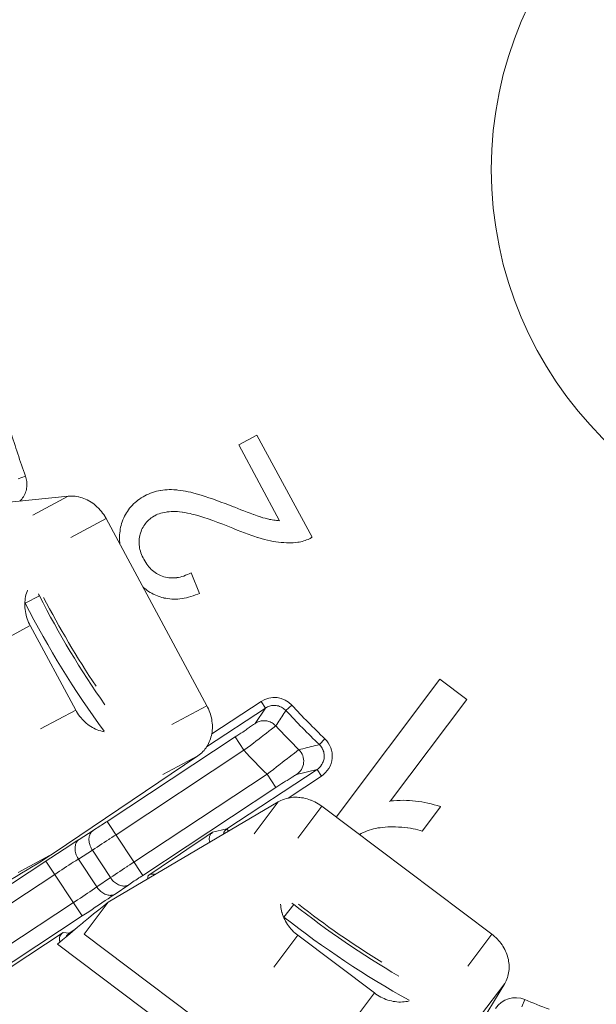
# Model space of a CAD drawing. Header units: inches. Extents: x 0 to 210, y -297 to 0.
# Tile 14 of 76: x 89.37 to 96.59, y -213.9 to -201.57. Entities that reach past the tile are written whole.
import ezdxf

# ---------------------------------------------------------------- set-up
doc = ezdxf.new("R2010")
doc.units = ezdxf.units.IN
doc.header["$MEASUREMENT"] = 0
doc.layers.add('Lag 4', color=7, linetype='Continuous')

msp = doc.modelspace()

# ---------------------------------------------------------------- linework, layer by layer
at = {"layer": 'Lag 4', "color": 7, "lineweight": 9, "true_color": 0xffffff}
for points in [[(92.113, -206.895), (92.341, -206.772)], [(92.341, -206.772), (93.032, -208.051)], [(92.625, -207.845), (92.113, -206.895)], [(89.444, -207.285), (89.35, -207.319)], [(89.374, -207.599), (89.386, -207.587), (89.397, -207.573), (89.408, -207.559), (89.418, -207.544), (89.423, -207.535), (89.432, -207.519), (89.439, -207.503), (89.445, -207.486), (89.451, -207.469), (89.455, -207.453), (89.458, -207.435), (89.46, -207.418), (89.462, -207.4), (89.462, -207.383), (89.461, -207.365), (89.46, -207.354), (89.458, -207.336), (89.454, -207.319), (89.45, -207.302), (89.444, -207.285)], [(90.936, -207.534), (90.959, -207.522), (90.983, -207.511), (91.007, -207.501), (91.009, -207.5), (91.034, -207.491), (91.058, -207.483), (91.083, -207.476), (91.109, -207.47), (91.135, -207.465), (91.137, -207.465), (91.164, -207.461), (91.19, -207.458)], [(91.19, -207.458), (91.216, -207.456), (91.243, -207.455), (91.271, -207.455), (91.301, -207.456), (91.331, -207.458), (91.34, -207.459), (91.353, -207.46), (91.385, -207.464), (91.417, -207.469), (91.449, -207.475), (91.481, -207.481), (91.512, -207.488)], [(91.512, -207.488), (91.553, -207.499), (91.597, -207.511), (91.643, -207.525), (91.695, -207.541), (91.739, -207.556), (91.784, -207.571), (91.838, -207.59), (91.891, -207.61), (91.944, -207.63), (91.997, -207.65), (92.05, -207.671)], [(89.976, -207.537), (87.517, -207.789)], [(89.976, -207.537), (89.536, -207.774)], [(89.976, -207.537), (89.996, -207.536), (90.017, -207.535), (90.037, -207.536), (90.044, -207.536), (90.065, -207.538), (90.086, -207.541), (90.107, -207.545), (90.113, -207.546), (90.134, -207.552), (90.155, -207.558), (90.175, -207.566), (90.196, -207.574), (90.217, -207.584), (90.237, -207.594), (90.246, -207.6), (90.265, -207.612), (90.285, -207.625), (90.303, -207.639), (90.322, -207.654), (90.339, -207.669), (90.357, -207.686), (90.363, -207.692), (90.379, -207.71), (90.394, -207.729), (90.409, -207.748), (90.423, -207.768), (90.437, -207.789), (90.44, -207.794), (90.452, -207.816)], [(90.641, -207.903), (90.647, -207.881), (90.655, -207.857), (90.664, -207.833), (90.674, -207.81), (90.685, -207.788), (90.695, -207.768), (90.707, -207.747), (90.72, -207.727), (90.734, -207.707), (90.748, -207.688), (90.764, -207.67), (90.78, -207.652), (90.797, -207.634), (90.815, -207.618), (90.832, -207.603), (90.852, -207.588), (90.872, -207.573), (90.894, -207.559), (90.917, -207.545), (90.936, -207.534)], [(91.409, -207.737), (91.404, -207.737), (91.374, -207.733), (91.345, -207.73), (91.318, -207.729), (91.291, -207.729), (91.266, -207.729), (91.241, -207.731), (91.217, -207.734), (91.203, -207.736), (91.18, -207.74), (91.158, -207.745), (91.137, -207.75), (91.117, -207.757), (91.098, -207.764), (91.08, -207.772), (91.063, -207.781)], [(92.049, -207.943), (92.04, -207.939), (91.978, -207.914), (91.915, -207.889), (91.852, -207.865), (91.79, -207.842), (91.731, -207.822), (91.675, -207.803), (91.664, -207.8), (91.615, -207.785), (91.57, -207.772), (91.528, -207.761), (91.504, -207.755), (91.47, -207.748), (91.439, -207.742), (91.409, -207.737)], [(92.05, -207.671), (92.063, -207.676), (92.101, -207.691), (92.14, -207.706), (92.179, -207.721), (92.218, -207.736), (92.258, -207.751), (92.297, -207.765), (92.304, -207.767), (92.343, -207.782), (92.383, -207.795), (92.387, -207.797), (92.417, -207.806), (92.443, -207.814)], [(90.452, -207.816), (90.012, -208.053)], [(91.715, -210.161), (90.452, -207.816)], [(91.063, -207.781), (91.05, -207.788), (91.033, -207.799), (91.017, -207.81), (91.001, -207.823), (90.986, -207.835), (90.972, -207.849), (90.959, -207.863), (90.947, -207.877), (90.936, -207.892), (90.925, -207.907), (90.916, -207.924), (90.906, -207.942), (90.898, -207.96), (90.891, -207.979), (90.884, -207.998), (90.88, -208.011)], [(92.443, -207.814), (92.455, -207.817), (92.473, -207.822), (92.491, -207.826), (92.497, -207.827), (92.515, -207.831), (92.533, -207.834), (92.552, -207.837), (92.57, -207.839), (92.588, -207.841), (92.607, -207.843), (92.625, -207.845)], [(90.626, -208.139), (90.626, -208.138), (90.623, -208.115), (90.621, -208.091), (90.621, -208.067), (90.621, -208.043), (90.622, -208.019), (90.624, -207.997), (90.627, -207.973), (90.63, -207.95), (90.635, -207.926), (90.641, -207.903)], [(92.51, -208.096), (92.474, -208.088), (92.435, -208.078), (92.395, -208.067), (92.352, -208.054), (92.349, -208.053), (92.303, -208.038), (92.276, -208.029), (92.23, -208.013), (92.185, -207.996), (92.139, -207.979), (92.094, -207.961), (92.049, -207.943)], [(90.88, -208.011), (90.875, -208.03), (90.871, -208.05), (90.869, -208.07), (90.867, -208.086), (90.866, -208.106), (90.866, -208.127), (90.868, -208.147), (90.87, -208.167), (90.873, -208.186), (90.877, -208.206), (90.883, -208.227), (90.889, -208.247), (90.897, -208.268), (90.906, -208.289), (90.916, -208.311), (90.924, -208.327)], [(92.852, -208.114), (92.824, -208.117), (92.795, -208.12), (92.772, -208.121), (92.742, -208.121), (92.711, -208.121), (92.679, -208.119), (92.646, -208.117), (92.613, -208.113), (92.612, -208.113), (92.578, -208.108), (92.544, -208.103), (92.51, -208.096)], [(93.032, -208.051), (93.024, -208.056), (93.007, -208.066), (92.99, -208.074), (92.981, -208.078), (92.963, -208.085), (92.945, -208.092), (92.927, -208.098), (92.909, -208.103), (92.89, -208.107), (92.871, -208.111), (92.852, -208.114)], [(90.924, -208.327), (90.936, -208.347), (90.949, -208.368), (90.962, -208.387), (90.975, -208.406), (90.989, -208.423), (91.004, -208.439), (91.019, -208.454), (91.034, -208.467), (91.035, -208.469), (91.051, -208.482), (91.067, -208.493), (91.083, -208.504), (91.1, -208.514), (91.118, -208.523), (91.136, -208.531), (91.155, -208.539), (91.174, -208.545), (91.176, -208.546)], [(91.176, -208.546), (91.195, -208.551), (91.198, -208.552), (91.217, -208.556), (91.237, -208.559), (91.256, -208.56), (91.276, -208.561), (91.296, -208.561), (91.316, -208.56), (91.337, -208.558), (91.34, -208.557), (91.361, -208.554), (91.382, -208.549), (91.403, -208.543), (91.425, -208.537), (91.447, -208.528), (91.47, -208.519), (91.493, -208.509), (91.516, -208.497), (91.517, -208.496)], [(91.517, -208.496), (91.624, -208.754)], [(89.47, -208.712), (89.463, -208.732), (89.456, -208.753), (89.45, -208.774), (89.445, -208.795), (89.441, -208.817), (89.441, -208.819), (89.438, -208.841), (89.436, -208.864), (89.435, -208.887), (89.435, -208.91), (89.437, -208.933), (89.439, -208.957), (89.442, -208.98), (89.446, -209.004), (89.452, -209.027), (89.458, -209.048), (89.465, -209.072), (89.473, -209.095), (89.483, -209.117), (89.493, -209.139), (89.503, -209.158)], [(91.106, -208.79), (91.096, -208.786), (91.075, -208.778), (91.055, -208.768), (91.044, -208.763), (91.024, -208.752), (91.005, -208.741), (90.985, -208.729), (90.967, -208.716), (90.949, -208.702), (90.931, -208.688), (90.914, -208.674)], [(89.44, -208.877), (89.618, -208.786)], [(91.624, -208.754), (91.603, -208.762), (91.573, -208.774), (91.544, -208.785), (91.515, -208.794), (91.486, -208.802), (91.458, -208.809), (91.431, -208.814), (91.404, -208.819), (91.377, -208.822), (91.351, -208.825), (91.35, -208.825), (91.324, -208.826), (91.299, -208.826), (91.274, -208.825), (91.249, -208.823), (91.225, -208.82), (91.201, -208.816), (91.177, -208.812), (91.176, -208.811), (91.152, -208.805), (91.129, -208.798), (91.106, -208.79)], [(89.44, -208.877), (89.435, -208.896)], [(89.063, -209.395), (89.503, -209.158)], [(90.072, -210.215), (89.503, -209.158)], [(93.334, -211.555), (94.631, -209.83)], [(94.631, -209.83), (94.968, -210.083)], [(94.968, -210.083), (94.013, -211.353)], [(89.632, -210.452), (90.072, -210.215)], [(90.072, -210.215), (90.082, -210.233), (90.095, -210.254), (90.109, -210.275), (90.124, -210.294), (90.139, -210.313), (90.153, -210.33), (90.17, -210.347), (90.187, -210.364), (90.205, -210.379), (90.224, -210.394), (90.242, -210.408), (90.262, -210.421), (90.281, -210.433), (90.301, -210.444), (90.321, -210.454), (90.323, -210.454), (90.343, -210.463), (90.364, -210.471), (90.385, -210.477), (90.406, -210.483), (90.427, -210.488)], [(91.715, -210.161), (91.275, -210.398)], [(91.715, -210.161), (91.724, -210.178), (91.735, -210.201), (91.744, -210.223), (91.752, -210.246), (91.759, -210.265), (91.765, -210.288), (91.771, -210.311), (91.775, -210.335), (91.778, -210.355), (91.781, -210.378), (91.783, -210.401), (91.783, -210.425), (91.783, -210.445), (91.781, -210.468), (91.779, -210.491), (91.775, -210.513), (91.771, -210.533), (91.766, -210.554), (91.76, -210.575), (91.753, -210.596), (91.745, -210.615), (91.736, -210.634), (91.726, -210.653), (91.715, -210.671), (91.715, -210.671), (91.704, -210.688), (91.691, -210.705), (91.679, -210.72), (91.665, -210.735), (91.664, -210.736), (91.65, -210.75), (91.635, -210.763), (91.62, -210.776), (91.603, -210.787)], [(91.712, -210.675), (92.448, -210.19)], [(91.775, -210.514), (92.393, -210.107)], [(92.32, -210.382), (92.448, -210.19)], [(92.393, -210.107), (92.448, -210.19)], [(92.705, -210.221), (92.695, -210.212), (92.684, -210.202), (92.672, -210.194), (92.66, -210.186), (92.65, -210.18), (92.637, -210.174), (92.624, -210.169), (92.61, -210.164), (92.596, -210.161), (92.582, -210.159), (92.568, -210.158), (92.554, -210.157), (92.54, -210.158), (92.525, -210.16), (92.511, -210.163), (92.5, -210.166), (92.486, -210.171), (92.473, -210.176), (92.46, -210.183), (92.448, -210.19)], [(92.705, -210.221), (92.692, -210.24), (92.679, -210.26), (92.666, -210.279), (92.653, -210.298), (92.64, -210.317), (92.627, -210.336), (92.615, -210.355), (92.602, -210.374), (92.589, -210.394), (92.576, -210.413)], [(92.705, -210.221), (92.778, -210.154)], [(92.069, -210.552), (92.088, -210.54), (92.113, -210.523), (92.138, -210.506), (92.163, -210.49), (92.181, -210.478), (92.206, -210.461), (92.219, -210.452), (92.244, -210.435), (92.25, -210.431), (92.275, -210.414), (92.299, -210.398), (92.307, -210.392), (92.314, -210.387), (92.318, -210.384), (92.319, -210.383), (92.32, -210.382)], [(92.576, -210.412), (92.574, -210.415), (92.573, -210.415), (92.566, -210.421), (92.556, -210.429), (92.542, -210.44), (92.505, -210.469), (92.495, -210.477), (92.456, -210.507), (92.436, -210.523), (92.396, -210.554), (92.368, -210.575), (92.329, -210.606), (92.299, -210.628), (92.259, -210.659), (92.219, -210.689), (92.179, -210.719)], [(92.576, -210.412), (92.566, -210.403), (92.556, -210.394), (92.544, -210.385), (92.532, -210.377), (92.52, -210.371), (92.519, -210.371), (92.506, -210.364), (92.492, -210.359), (92.479, -210.355), (92.465, -210.352), (92.451, -210.35), (92.437, -210.349), (92.423, -210.349), (92.409, -210.35), (92.394, -210.352), (92.38, -210.356), (92.371, -210.358), (92.357, -210.363), (92.344, -210.368), (92.331, -210.375), (92.32, -210.382)], [(92.069, -210.552), (90.467, -211.609)], [(92.069, -210.552), (92.179, -210.719)], [(93.192, -210.575), (93.123, -210.647)], [(92.867, -210.712), (92.864, -210.713), (92.864, -210.714), (92.857, -210.719), (92.846, -210.727), (92.832, -210.738), (92.794, -210.767), (92.784, -210.774), (92.744, -210.805), (92.724, -210.821), (92.684, -210.851), (92.656, -210.873), (92.617, -210.904), (92.587, -210.927), (92.548, -210.958), (92.508, -210.989), (92.468, -211.02)], [(92.867, -210.712), (92.892, -210.706), (92.918, -210.699), (92.944, -210.693), (92.969, -210.686), (92.995, -210.68), (93.021, -210.673), (93.046, -210.667), (93.072, -210.66), (93.098, -210.653), (93.123, -210.647)], [(93.094, -210.959), (93.106, -210.951), (93.116, -210.941), (93.127, -210.931), (93.137, -210.921), (93.146, -210.909), (93.147, -210.907), (93.155, -210.894), (93.157, -210.891), (93.164, -210.878), (93.17, -210.865), (93.175, -210.851), (93.179, -210.838), (93.182, -210.824), (93.183, -210.81), (93.184, -210.796), (93.184, -210.782), (93.183, -210.768), (93.18, -210.753), (93.177, -210.739), (93.172, -210.725), (93.171, -210.722), (93.166, -210.708), (93.164, -210.705), (93.157, -210.692), (93.15, -210.68), (93.141, -210.668), (93.132, -210.657), (93.123, -210.647)], [(89.792, -212.013), (91.603, -210.787)], [(92.179, -210.719), (90.577, -211.776)], [(91.603, -210.787), (91.163, -211.024)], [(93.094, -210.959), (91.965, -211.703)], [(93.094, -210.959), (92.837, -211.021)], [(93.094, -210.959), (93.149, -211.042)], [(90.802, -212.118), (92.468, -211.02)], [(92.468, -211.02), (92.578, -211.187)], [(92.837, -211.021), (92.835, -211.022), (92.835, -211.022), (92.83, -211.025), (92.823, -211.029), (92.813, -211.035), (92.789, -211.05), (92.782, -211.054), (92.756, -211.071), (92.743, -211.079), (92.718, -211.096), (92.7, -211.107), (92.674, -211.124), (92.655, -211.136), (92.63, -211.153), (92.604, -211.17), (92.578, -211.187)], [(93.149, -211.042), (92.731, -211.318)], [(90.913, -212.285), (92.578, -211.187)], [(92.606, -211.366), (92.624, -211.356), (92.642, -211.347), (92.661, -211.339), (92.668, -211.336), (92.687, -211.329), (92.708, -211.323), (92.728, -211.318), (92.734, -211.317), (92.756, -211.313), (92.777, -211.31), (92.799, -211.308), (92.822, -211.308), (92.844, -211.308), (92.867, -211.309), (92.877, -211.31), (92.9, -211.313), (92.923, -211.316), (92.946, -211.321), (92.969, -211.327), (92.992, -211.334), (93.014, -211.342), (93.022, -211.345), (93.044, -211.355), (93.066, -211.365), (93.088, -211.377), (93.109, -211.389), (93.13, -211.402), (93.135, -211.406), (93.155, -211.42)], [(92.606, -211.366), (90.477, -212.622)], [(92.606, -211.366), (92.305, -211.765)], [(93.155, -211.42), (92.854, -211.819)], [(95.283, -213.023), (93.155, -211.42)], [(94.002, -211.36), (94.013, -211.353)], [(94.013, -211.353), (94.052, -211.35), (94.091, -211.347), (94.096, -211.347), (94.135, -211.346), (94.173, -211.345), (94.212, -211.346), (94.251, -211.348), (94.289, -211.351), (94.328, -211.355), (94.366, -211.36), (94.405, -211.366), (94.443, -211.373), (94.482, -211.381), (94.521, -211.39), (94.56, -211.4), (94.599, -211.412), (94.638, -211.424), (94.641, -211.425)], [(94.641, -211.425), (94.411, -211.731)], [(90.289, -211.725), (90.291, -211.723), (90.309, -211.711), (90.327, -211.7), (90.342, -211.69), (90.36, -211.679), (90.378, -211.667), (90.396, -211.655), (90.413, -211.644), (90.431, -211.632), (90.449, -211.62), (90.467, -211.609)], [(90.467, -211.609), (90.913, -212.285)], [(94.002, -211.679), (93.979, -211.679), (93.947, -211.681), (93.916, -211.684), (93.886, -211.688), (93.856, -211.692), (93.828, -211.698), (93.8, -211.704), (93.775, -211.711), (93.748, -211.719), (93.722, -211.728), (93.696, -211.738), (93.671, -211.749), (93.647, -211.761), (93.624, -211.773)], [(94.411, -211.731), (94.384, -211.723), (94.356, -211.715), (94.327, -211.708), (94.296, -211.701), (94.264, -211.695), (94.23, -211.69), (94.227, -211.69), (94.191, -211.686), (94.154, -211.683), (94.115, -211.68), (94.075, -211.679), (94.043, -211.679), (94.002, -211.679)], [(90.114, -211.836), (90.289, -211.725)], [(90.289, -211.725), (90.281, -211.731), (90.274, -211.737), (90.267, -211.745), (90.26, -211.754), (90.254, -211.764), (90.253, -211.767), (90.248, -211.778), (90.244, -211.789), (90.242, -211.8), (90.24, -211.813), (90.238, -211.826), (90.238, -211.829), (90.238, -211.843), (90.24, -211.857), (90.242, -211.872), (90.245, -211.887), (90.248, -211.9), (90.254, -211.915), (90.26, -211.931), (90.267, -211.946), (90.276, -211.961), (90.281, -211.969)], [(90.577, -211.776), (90.554, -211.791), (90.525, -211.81), (90.495, -211.829), (90.488, -211.834), (90.459, -211.854), (90.429, -211.873), (90.4, -211.892), (90.37, -211.912), (90.34, -211.931), (90.311, -211.95), (90.281, -211.969)], [(91.787, -211.746), (91.706, -211.8), (91.626, -211.854), (91.545, -211.908), (91.465, -211.962), (91.384, -212.016), (91.304, -212.07), (91.223, -212.125), (91.143, -212.179), (91.062, -212.233), (90.981, -212.287)], [(91.787, -211.746), (91.779, -211.752), (91.772, -211.759), (91.765, -211.767), (91.761, -211.772), (91.756, -211.781), (91.751, -211.79), (91.748, -211.799), (91.746, -211.809), (91.744, -211.819), (91.744, -211.829), (91.745, -211.84), (91.745, -211.84), (91.747, -211.85), (91.749, -211.86), (91.753, -211.869)], [(91.787, -211.746), (91.965, -211.703)], [(91.922, -211.77), (91.923, -211.764), (91.924, -211.759), (91.926, -211.753), (91.928, -211.748), (91.931, -211.743), (91.933, -211.737), (91.936, -211.733), (91.939, -211.728), (91.943, -211.723), (91.947, -211.719)], [(91.985, -211.733), (91.965, -211.703)], [(90.114, -211.836), (90.108, -211.84), (90.067, -211.867), (90.025, -211.894), (89.99, -211.917), (89.948, -211.943), (89.907, -211.971), (89.865, -211.998), (89.824, -212.025), (89.782, -212.052), (89.741, -212.079), (89.7, -212.106)], [(90.106, -212.081), (90.103, -212.075), (90.094, -212.06), (90.087, -212.045), (90.08, -212.03), (90.075, -212.014), (90.07, -211.999), (90.067, -211.984), (90.065, -211.969), (90.064, -211.955), (90.064, -211.94), (90.064, -211.935), (90.065, -211.922), (90.068, -211.91), (90.071, -211.898), (90.075, -211.887), (90.079, -211.877), (90.08, -211.875), (90.086, -211.866), (90.092, -211.857), (90.099, -211.849), (90.106, -211.842), (90.114, -211.836)], [(89.11, -212.433), (89.122, -212.426), (89.19, -212.384), (89.258, -212.342), (89.327, -212.3), (89.395, -212.258), (89.463, -212.216), (89.519, -212.182), (89.588, -212.14), (89.656, -212.097), (89.724, -212.055), (89.792, -212.013)], [(89.792, -212.013), (89.352, -212.25)], [(90.281, -211.969), (90.106, -212.081)], [(90.281, -211.969), (90.508, -212.314)], [(89.7, -212.106), (86.969, -213.906)], [(89.7, -212.106), (90.153, -212.794)], [(90.106, -212.081), (90.102, -212.084), (90.072, -212.103), (90.042, -212.122), (90.017, -212.138), (89.987, -212.157), (89.958, -212.176), (89.928, -212.196), (89.898, -212.215), (89.869, -212.234), (89.839, -212.254), (89.81, -212.273)], [(90.337, -212.43), (90.106, -212.081)], [(90.802, -212.118), (90.78, -212.133), (90.751, -212.152), (90.721, -212.172), (90.714, -212.177), (90.684, -212.196), (90.655, -212.216), (90.626, -212.235), (90.596, -212.255), (90.567, -212.274), (90.537, -212.294), (90.508, -212.314)], [(89.81, -212.273), (87.115, -214.05)], [(90.508, -212.314), (90.337, -212.43)], [(90.508, -212.314), (90.514, -212.322), (90.524, -212.336), (90.535, -212.348), (90.547, -212.36), (90.559, -212.371), (90.569, -212.379), (90.582, -212.388), (90.594, -212.396), (90.607, -212.402), (90.62, -212.408), (90.623, -212.409), (90.635, -212.413), (90.648, -212.416), (90.66, -212.418), (90.671, -212.419), (90.682, -212.419), (90.686, -212.419), (90.697, -212.418), (90.708, -212.415), (90.718, -212.412), (90.728, -212.408), (90.736, -212.403)], [(90.913, -212.285), (90.899, -212.294), (90.881, -212.306), (90.864, -212.317), (90.859, -212.32), (90.842, -212.332), (90.824, -212.344), (90.806, -212.355), (90.789, -212.367), (90.771, -212.379), (90.754, -212.391), (90.736, -212.403)], [(90.971, -212.331), (90.981, -212.287)], [(91.067, -212.274), (91.066, -212.274), (91.057, -212.271), (91.049, -212.27), (91.04, -212.27), (91.031, -212.27), (91.022, -212.271), (91.014, -212.272), (91.005, -212.275), (90.997, -212.278), (90.989, -212.282), (90.982, -212.287)], [(90.043, -212.627), (90.065, -212.612), (90.095, -212.593), (90.124, -212.573), (90.131, -212.569), (90.161, -212.549), (90.19, -212.529), (90.22, -212.51), (90.249, -212.49), (90.278, -212.47), (90.307, -212.45), (90.337, -212.43)], [(90.565, -212.519), (90.556, -212.524), (90.547, -212.528), (90.537, -212.532), (90.526, -212.534), (90.515, -212.535), (90.514, -212.536), (90.502, -212.536), (90.491, -212.535), (90.479, -212.533), (90.467, -212.53), (90.454, -212.526), (90.449, -212.525), (90.436, -212.519), (90.423, -212.512), (90.41, -212.504), (90.398, -212.496), (90.386, -212.486), (90.373, -212.474), (90.362, -212.462), (90.351, -212.45), (90.341, -212.436), (90.337, -212.43)], [(90.736, -212.403), (90.565, -212.519)], [(90.565, -212.519), (90.559, -212.523), (90.518, -212.551), (90.477, -212.579), (90.442, -212.602), (90.401, -212.63), (90.359, -212.657), (90.318, -212.685), (90.277, -212.712), (90.236, -212.74), (90.194, -212.767), (90.153, -212.794)], [(87.423, -214.355), (90.043, -212.627)], [(90.477, -212.622), (90.424, -212.665), (90.36, -212.717), (90.296, -212.768), (90.233, -212.821), (90.169, -212.873), (90.159, -212.882), (90.096, -212.935), (90.033, -212.988), (89.97, -213.041), (89.907, -213.094), (89.844, -213.147)], [(90.477, -212.622), (90.177, -213.022)], [(92.638, -212.645), (92.639, -212.666), (92.642, -212.687), (92.645, -212.709), (92.65, -212.731), (92.655, -212.752), (92.656, -212.754), (92.662, -212.775), (92.67, -212.797), (92.679, -212.818), (92.689, -212.839), (92.699, -212.859), (92.711, -212.88), (92.724, -212.9), (92.738, -212.919), (92.753, -212.939), (92.767, -212.955), (92.783, -212.973), (92.8, -212.991), (92.818, -213.007), (92.837, -213.023), (92.854, -213.036)], [(92.803, -212.65), (92.679, -212.808)], [(87.568, -214.499), (90.153, -212.794)], [(92.679, -212.808), (92.683, -212.826)], [(89.914, -212.999), (89.028, -213.583)], [(89.914, -212.999), (89.99, -213.01)], [(89.953, -213.055), (89.955, -213.049), (89.958, -213.044), (89.961, -213.039), (89.965, -213.034), (89.968, -213.029), (89.972, -213.025), (89.976, -213.021), (89.981, -213.017), (89.985, -213.013), (89.99, -213.01)], [(90.067, -212.959), (89.99, -213.01)], [(89.99, -213.01), (89.991, -213.01), (89.991, -213.011), (89.992, -213.012), (89.992, -213.012), (89.992, -213.013), (89.993, -213.014), (89.994, -213.015), (89.994, -213.016), (89.995, -213.017), (89.995, -213.018), (89.996, -213.019)], [(90.177, -213.022), (94.008, -215.908)], [(92.553, -213.436), (92.854, -213.036)], [(93.812, -213.758), (92.854, -213.036)], [(95.283, -213.023), (94.982, -213.422)], [(95.283, -213.023), (95.298, -213.035), (95.317, -213.051), (95.335, -213.067), (95.352, -213.085), (95.365, -213.099), (95.381, -213.117), (95.396, -213.136), (95.41, -213.156), (95.421, -213.172), (95.433, -213.193), (95.444, -213.213), (95.454, -213.234), (95.463, -213.253), (95.471, -213.274), (95.478, -213.296), (95.484, -213.317), (95.489, -213.337), (95.493, -213.359), (95.496, -213.381), (95.498, -213.402), (95.499, -213.423), (95.499, -213.444), (95.498, -213.465), (95.496, -213.486), (95.496, -213.486), (95.493, -213.507), (95.488, -213.527), (95.483, -213.546), (95.477, -213.566), (95.477, -213.566), (95.47, -213.585), (95.462, -213.604), (95.453, -213.621), (95.443, -213.639)], [(89.844, -213.147), (93.865, -216.176)], [(89.87, -213.067), (89.869, -213.072), (89.869, -213.077), (89.869, -213.083), (89.869, -213.088), (89.869, -213.094), (89.87, -213.099), (89.871, -213.104), (89.873, -213.11), (89.874, -213.115), (89.876, -213.12)], [(94.309, -215.509), (95.443, -213.639)], [(95.443, -213.639), (95.142, -214.038)], [(93.511, -214.158), (93.812, -213.758)], [(93.812, -213.758), (93.83, -213.771), (93.85, -213.785), (93.871, -213.797), (93.892, -213.809), (93.914, -213.82), (93.934, -213.829), (93.957, -213.838), (93.979, -213.846), (94.002, -213.852), (94.025, -213.858), (94.048, -213.863), (94.071, -213.866), (94.093, -213.869), (94.116, -213.871), (94.139, -213.871), (94.14, -213.871), (94.162, -213.87), (94.184, -213.869), (94.206, -213.866), (94.228, -213.863), (94.248, -213.858)], [(95.656, -213.933), (95.694, -213.84)]]:
    msp.add_lwpolyline(points, dxfattribs=at)
for points in [[(122.034, -203.445), (122.034, -191.295), (112.185, -181.445), (100.034, -181.445), (87.884, -181.445), (78.034, -191.295), (78.034, -203.445), (78.034, -215.595), (87.884, -225.445), (100.034, -225.445), (112.185, -225.445), (122.034, -215.595), (122.034, -203.445)], [(121.936, -203.445), (121.936, -191.349), (112.13, -181.544), (100.034, -181.544), (87.939, -181.544), (78.133, -191.349), (78.133, -203.445), (78.133, -215.541), (87.939, -225.347), (100.034, -225.347), (112.13, -225.347), (121.936, -215.541), (121.936, -203.445)], [(104.792, -203.445), (104.792, -200.817), (102.662, -198.687), (100.034, -198.687), (97.406, -198.687), (95.276, -200.817), (95.276, -203.445), (95.276, -206.073), (97.406, -208.203), (100.034, -208.203), (102.662, -208.203), (104.792, -206.073), (104.792, -203.445)]]:
    msp.add_open_spline(points, degree=3, knots=[0, 0, 0, 0, 1, 1, 1, 2, 2, 2, 3, 3, 3, 4, 4, 4, 4], dxfattribs=at)
for points in [[(89.257, -206.725), (89.315, -206.913), (89.377, -207.1), (89.444, -207.285)], [(89.44, -208.877), (89.439, -208.872), (89.438, -208.866), (89.437, -208.861)], [(89.605, -208.761), (89.609, -208.769), (89.613, -208.778), (89.618, -208.786)], [(89.618, -208.786), (89.86, -209.259), (90.134, -209.714), (90.438, -210.149)], [(89.671, -208.805), (89.869, -209.187), (90.088, -209.559), (90.327, -209.917)], [(89.44, -208.877), (89.727, -209.437), (90.057, -209.973), (90.429, -210.48)], [(92.778, -210.154), (92.678, -210.046), (92.515, -210.026), (92.393, -210.107)], [(92.705, -210.221), (92.84, -210.368), (92.979, -210.51), (93.123, -210.647)], [(92.778, -210.154), (92.912, -210.298), (93.05, -210.439), (93.192, -210.575)], [(92.576, -210.412), (92.671, -210.514), (92.768, -210.614), (92.867, -210.712)], [(93.192, -210.575), (93.258, -210.639), (93.291, -210.728), (93.283, -210.819)], [(92.867, -210.712), (92.91, -210.754), (92.932, -210.814), (92.926, -210.874)], [(92.179, -210.719), (92.273, -210.821), (92.37, -210.921), (92.468, -211.02)], [(93.283, -210.819), (93.275, -210.91), (93.225, -210.992), (93.149, -211.042)], [(92.926, -210.874), (92.92, -210.934), (92.887, -210.988), (92.837, -211.021)], [(91.965, -211.703), (91.958, -211.708), (91.952, -211.713), (91.947, -211.719)], [(92.78, -212.633), (92.788, -212.639), (92.795, -212.644), (92.803, -212.65)], [(92.803, -212.65), (93.22, -212.978), (93.659, -213.278), (94.118, -213.546)], [(92.86, -212.646), (93.195, -212.907), (93.544, -213.15), (93.906, -213.374)], [(92.679, -212.808), (92.676, -212.803), (92.673, -212.798), (92.669, -212.794)], [(92.679, -212.808), (93.174, -213.196), (93.698, -213.545), (94.248, -213.85)], [(89.914, -212.999), (89.89, -213.014), (89.874, -213.039), (89.87, -213.067)], [(95.694, -213.84), (95.561, -213.785), (95.407, -213.832), (95.328, -213.952)], [(95.694, -213.84), (95.795, -213.883), (95.897, -213.923), (95.999, -213.962)]]:
    msp.add_open_spline(points, degree=3, dxfattribs=at)

doc.saveas('drawing.dxf')
